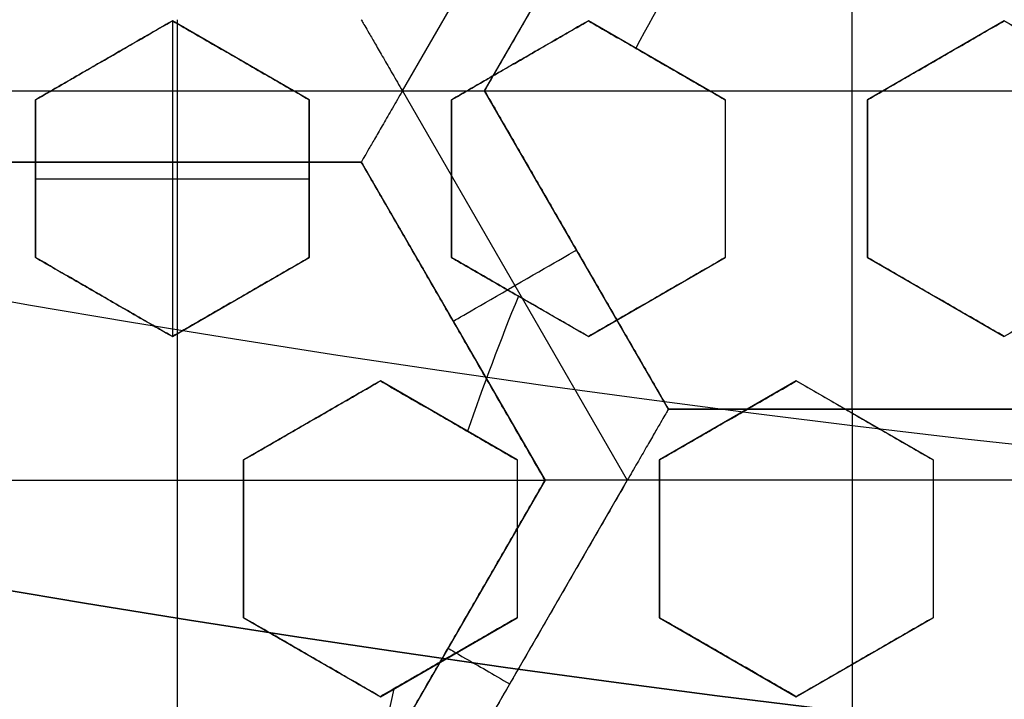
# Model space of a CAD drawing. Header units: centimetres. Extents: x -14.2 to 14.2, y -23.9 to 0.
# Tile 26 of 256: x -0.501 to -0.328, y -22.952 to -22.832. Entities that reach past the tile are written whole.
import ezdxf

# ---------------------------------------------------------------- set-up
doc = ezdxf.new("R2010")
doc.units = ezdxf.units.CM
doc.layers.add('Default', color=7, linetype='Continuous', true_color=0x000000)

# ---------------------------------------------------------------- blocks, each defined once
blk = doc.blocks.new('Block 10')
at = {"layer": 'Default', "extrusion": (0, -1, 0)}
for centre, radius in [((0, 20, 11.64412469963), 3.056153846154), ((0, 20, 11.74393517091), 3.15), ((0, 20, 12.75), 3.15), ((0, 20, 12.8), 3.149999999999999), ((0, 20, 12.85), 3.15), ((0, 20, 13.5), 3), ((0, 20, 16.45), 3.05), ((0, 20, 16.45), 2.975), ((0, 20, 16.65), 3.05)]:
    blk.add_arc(centre, radius, 0, 180, dxfattribs=at)
at = {"layer": 'Default', "extrusion": (0, 1, 0)}
for centre, radius, end in [((0, 20, -11.821967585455), 3.149999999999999, 180), ((0, 20, -11.9), 3.15, 180), ((0, 20, -13.625), 3, 179.9999999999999), ((0, 20, -13.75), 3, 180), ((0, 20, -16.08611150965), 2.842130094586, 180), ((0, 20, -16.30510174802), 3.097618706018, 180), ((3.552713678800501e-16, 20, -16.41899023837), 3.15, 180), ((0, 20, -16.534495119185), 3.149999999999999, 180), ((0, 20, -16.55), 3.050000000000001, 180), ((0, 20, -16.55), 2.974999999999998, 180), ((0, 20, -16.65), 3.15, 180), ((0, 20, -16.65), 2.975, 180), ((0, 20, -16.7), 2.925, 180), ((0, 20, -16.7), 2.925, 180)]:
    blk.add_arc(centre, radius, 0, end, dxfattribs=at)

msp = doc.modelspace()

# ---------------------------------------------------------------- linework, layer by layer
at = {"layer": 'Default'}
for p, q in [((-0.4341327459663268, -22.84492551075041, -4.352500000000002), (-0.3946657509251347, -22.77656667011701, -4.3525)), ((-0.4197007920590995, -22.84492463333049, -4.306251), (-0.3874504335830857, -22.78906537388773, -4.306251)), ((-0.3552006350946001, -22.900783, -4.2725), (-0.3552006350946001, -22.78906572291, -4.2725)), ((-0.4745000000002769, -22.83262762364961, -3.132035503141), (-0.4985000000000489, -22.84648403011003, -3.132035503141)), ((-0.4505000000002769, -22.84648403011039, -3.1270157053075), (-0.4745000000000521, -22.83262762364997, -3.1270157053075)), ((-0.4745000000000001, -22.83262762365, -3.145), (-0.4745000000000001, -22.88805324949, -3.145)), ((-0.4015000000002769, -22.83262762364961, -3.12014205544), (-0.4255000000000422, -22.84648403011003, -3.12014205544)), ((-0.3775000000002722, -22.8464840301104, -3.1151007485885), (-0.4015000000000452, -22.83262762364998, -3.1151007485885)), ((-0.3285000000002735, -22.83262762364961, -3.10147095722), (-0.3525000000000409, -22.84648403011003, -3.10147095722)), ((-0.3045000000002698, -22.8464840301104, -3.0940492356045), (-0.3285000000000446, -22.83262762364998, -3.0940492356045)), ((-0.4865000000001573, -22.83955582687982, -3.145), (-0.4865000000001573, -22.83955582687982, -3.122035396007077)), ((-0.4625000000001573, -22.83955582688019, -3.145), (-0.4625000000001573, -22.83955582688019, -3.114050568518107)), ((-0.4135000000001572, -22.83955582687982, -3.145), (-0.4135000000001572, -22.83955582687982, -3.097979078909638)), ((-0.3895000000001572, -22.83955582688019, -3.143451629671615), (-0.3895000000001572, -22.83955582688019, -3.090242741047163)), ((-0.3405000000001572, -22.83955582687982, -3.128007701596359), (-0.3405000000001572, -22.83955582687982, -3.074798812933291)), ((-0.5130649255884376, -22.84492636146, -4.352499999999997), (-0.4341337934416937, -22.84492636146, -4.352499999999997)), ((-0.4341340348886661, -22.84492677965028, -4.352499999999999), (-0.3946691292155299, -22.91328200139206, -4.352499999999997)), ((-0.4197006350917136, -22.844924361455, -4.2725), (-0.2907006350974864, -22.844924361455, -4.2725)), ((-0.3874506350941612, -22.90078300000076, -4.306251), (-0.4197006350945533, -22.84492436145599, -4.306251)), ((-0.4985000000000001, -22.84648403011, -3.1332495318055), (-0.4985000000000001, -22.87419684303, -3.1332495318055)), ((-0.4505, -22.87419684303, -3.125059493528), (-0.4505, -22.84648403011, -3.125059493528)), ((-0.4255, -22.84648403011, -3.120837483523), (-0.4255, -22.87419684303, -3.120837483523)), ((-0.3775, -22.84648403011, -3.109542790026), (-0.3775, -22.87419684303, -3.109542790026)), ((-0.3525, -22.84648403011, -3.10147095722), (-0.3525, -22.87419684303, -3.10147095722)), ((-0.50585, -22.85742436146, -4.306251), (-0.44135, -22.85742436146, -4.306251)), ((-0.4736, -22.96914163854, -4.2725), (-0.4736, -22.85742436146, -4.2725)), ((-0.4736, -22.85742436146, -4.340002), (-0.4736, -22.85742436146, -4.2725)), ((-0.4413500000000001, -22.85742436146, -4.306251), (-0.4091000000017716, -22.91328300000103, -4.306251)), ((-0.4985000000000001, -22.86034043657, -3.145), (-0.4985000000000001, -22.86034043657, -3.123234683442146)), ((-0.4985000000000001, -22.86034043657, -3.145), (-0.4505, -22.86034043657, -3.145)), ((-0.4505, -22.86034043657, -3.145), (-0.4505, -22.86034043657, -3.107014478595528)), ((-0.4255, -22.86034043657, -3.145), (-0.4255, -22.86034043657, -3.0986648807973)), ((-0.3775, -22.86034043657, -3.136081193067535), (-0.3775, -22.86034043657, -3.082872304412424)), ((-0.3525, -22.86034043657, -3.074798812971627), (-0.3525, -22.86034043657, -3.12800770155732)), ((-0.4035756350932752, -22.87285368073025, -4.340002), (-0.4035756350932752, -22.87285368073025, -4.2725)), ((-0.4984999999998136, -22.87419684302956, -3.128296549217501), (-0.4745000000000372, -22.88805324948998, -3.128296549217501)), ((-0.4744999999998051, -22.88805324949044, -3.125059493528), (-0.4505000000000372, -22.87419684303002, -3.125059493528)), ((-0.4254999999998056, -22.87419684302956, -3.115840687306), (-0.4015000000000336, -22.88805324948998, -3.115840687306)), ((-0.4014999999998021, -22.88805324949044, -3.1102827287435), (-0.377500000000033, -22.87419684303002, -3.1102827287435)), ((-0.352499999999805, -22.87419684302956, -3.0940492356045), (-0.3285000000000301, -22.88805324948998, -3.0940492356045)), ((-0.4864999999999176, -22.88112504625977, -3.145), (-0.4864999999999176, -22.88112504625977, -3.116543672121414)), ((-0.4624999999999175, -22.88112504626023, -3.145), (-0.4624999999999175, -22.88112504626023, -3.108314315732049)), ((-0.4134999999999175, -22.88112504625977, -3.144885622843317), (-0.4134999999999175, -22.88112504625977, -3.091676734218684)), ((-0.3894999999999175, -22.88112504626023, -3.136834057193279), (-0.3894999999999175, -22.88112504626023, -3.083625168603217)), ((-0.3404999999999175, -22.88112504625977, -3.12065331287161), (-0.3404999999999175, -22.88112504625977, -3.067444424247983)), ((-0.4252250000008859, -22.88535368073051, -4.340002), (-0.4252250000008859, -22.88535368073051, -4.2725)), ((-0.4380000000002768, -22.89584747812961, -3.1215558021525), (-0.4620000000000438, -22.90970388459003, -3.1215558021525)), ((-0.4140000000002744, -22.9097038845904, -3.11660413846), (-0.4380000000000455, -22.89584747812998, -3.11660413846)), ((-0.3650000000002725, -22.89584747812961, -3.103073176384), (-0.389000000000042, -22.90970388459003, -3.103073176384)), ((-0.3410000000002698, -22.9097038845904, -3.0949214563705), (-0.3650000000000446, -22.89584747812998, -3.0949214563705)), ((-0.3229502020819, -22.900783, -4.306251), (-0.38745094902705, -22.900783, -4.306251)), ((-0.35520051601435, -22.900783, -4.340002), (-0.35520051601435, -22.900783, -4.2725)), ((-0.4500000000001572, -22.90277568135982, -3.145), (-0.4500000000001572, -22.90277568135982, -3.101436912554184)), ((-0.4260000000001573, -22.90277568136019, -3.145), (-0.4260000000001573, -22.90277568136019, -3.093157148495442)), ((-0.3770000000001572, -22.90277568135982, -3.12962497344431), (-0.3770000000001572, -22.90277568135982, -3.076416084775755)), ((-0.3530000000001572, -22.90277568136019, -3.12152439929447), (-0.3530000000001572, -22.90277568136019, -3.068315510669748)), ((-0.462, -22.90970388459, -3.123591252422), (-0.462, -22.93741669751, -3.123591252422)), ((-0.414, -22.90970388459, -3.1133403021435), (-0.414, -22.93741669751, -3.1133403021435)), ((-0.389, -22.90970388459, -3.1046650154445), (-0.389, -22.93741669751, -3.1046650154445)), ((-0.341, -22.90970388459, -3.0881675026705), (-0.341, -22.93741669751, -3.0881675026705)), ((-0.5380999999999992, -22.913283, -4.2725), (-0.4091000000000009, -22.913283, -4.2725)), ((-0.4090999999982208, -22.91328300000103, -4.340002), (-0.44135040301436, -22.96914233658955, -4.340002)), ((-0.4090999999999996, -22.913283, -4.306251), (-0.4413502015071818, -22.96914198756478, -4.306251)), ((-0.3946679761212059, -22.91328200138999, -4.352499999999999), (-0.4341350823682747, -22.98164103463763, -4.352499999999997)), ((-0.3157331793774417, -22.913281, -4.352500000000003), (-0.3946672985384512, -22.913281, -4.352500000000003)), ((-0.3552000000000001, -22.913282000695, -4.3525), (-0.3552000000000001, -23.05000099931, -4.3525)), ((-0.462, -22.92356029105, -3.103445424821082), (-0.462, -22.92356029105, -3.145)), ((-0.414, -22.92356029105, -3.139870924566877), (-0.414, -22.92356029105, -3.086662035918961)), ((-0.389, -22.92356029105, -3.077983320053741), (-0.389, -22.92356029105, -3.131192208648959)), ((-0.341, -22.92356029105, -3.114687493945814), (-0.341, -22.92356029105, -3.061478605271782)), ((-0.4619999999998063, -22.93741669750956, -3.118763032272), (-0.4380000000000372, -22.95127310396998, -3.118763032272)), ((-0.437999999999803, -22.95127310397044, -3.1151317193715), (-0.4140000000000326, -22.93741669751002, -3.1151317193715)), ((-0.3889999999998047, -22.93741669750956, -3.0982209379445), (-0.3650000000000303, -22.95127310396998, -3.0982209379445)), ((-0.3649999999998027, -22.95127310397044, -3.089875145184), (-0.3410000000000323, -22.93741669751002, -3.089875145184)), ((-0.4252252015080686, -22.94121266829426, -4.340002), (-0.4252252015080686, -22.94121266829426, -4.2725)), ((-0.4499999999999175, -22.94434490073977, -3.145), (-0.4499999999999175, -22.94434490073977, -3.097347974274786)), ((-0.4259999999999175, -22.94434490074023, -3.14206530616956), (-0.4259999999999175, -22.94434490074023, -3.088856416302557)), ((-0.3769999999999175, -22.94434490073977, -3.124819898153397), (-0.3769999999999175, -22.94434490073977, -3.071611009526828)), ((-0.3529999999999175, -22.94434490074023, -3.116429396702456), (-0.3529999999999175, -22.94434490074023, -3.063220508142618))]:
    msp.add_line(p, q, dxfattribs=at)
at = {"layer": 'Default', "extrusion": (0, 0, -1)}
for centre, radius, start, end in [((0, -23.05, 3), 0.9, 270, 90), ((0, -23.05, 3.789997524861), 0.9, 270, 89.99999999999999), ((0, -23.05, 4.600000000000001), 0.8550000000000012, 270, 90), ((0, -23.05, 4.286758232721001), 0.8349999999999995, 270, 90), ((0, -23.05, 4.3375), 0.82, 0, 180), ((0, -23.05, 4.295), 0.8074999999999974, 270, 89.99999999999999), ((0, -23.05, 4.3125), 0.795, 0, 180), ((0, -23.05, 4.178651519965), 0.775, 0, 90), ((0, -23.05, 4.2025), 0.7575000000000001, 0, 180), ((0, -23.05, 4.245), 0.7574999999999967, 270, 89.99999999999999), ((0, -23.05, 4.2725), 0.7275, 0, 180), ((0, -23.05, 3.125), 0.6775000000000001, 0, 180), ((0, -23.05, 3.135), 0.677500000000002, 0, 180), ((-4.440892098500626e-17, -23.05, 3.1075), 0.6725, 0, 180), ((-4.440892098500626e-17, -23.05, 3.145), 0.6725, 0, 180), ((-4.440892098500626e-17, -23.05, 4.2725), 0.6675, 0, 180), ((0, -23.05, 3.126519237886), 0.6125, 0, 180), ((0, -23.05, 3.1125), 0.6075, 0, 180), ((0, -23.05, 3.145), 0.6075, 0, 180), ((0, -23.05, 3.1), 0.6000000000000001, 270, 90), ((0, -23.05, 3.05), 0.6000000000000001, 270, 89.99999999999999), ((0, -23.05, 3.120895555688), 0.5500000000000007, 0, 180)]:
    msp.add_arc(centre, radius, start, end, dxfattribs=at)
at = {"layer": 'Default'}
for centre, radius, start, end in [((0, -23.05, -4.6), 0.8550000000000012, 90, 270), ((4.484155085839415e-45, -23.05, -4.58), 0.8349999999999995, 90.00000000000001, 270), ((0, -23.05, -4.4333791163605), 0.8349999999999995, 90, 270), ((0, -23.05, -4.3125), 0.7825000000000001, 0, 180), ((0, -23.05, -4.207003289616), 0.775, 90, 270), ((0, -23.05, -4.192827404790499), 0.775, 90, 270), ((0, -23.05, -4.287500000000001), 0.7575000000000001, 0, 180), ((0, -23.05, -4.245), 0.7575000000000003, 0, 180), ((0, -23.05, -3.1), 0.7025000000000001, 0, 180), ((0, -23.05, -3.145), 0.6775000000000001, 0, 180), ((0, -23.05, -3.12625), 0.6724999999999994, 0, 180), ((0, -23.05, -4.3675), 0.6675, 0, 180), ((0, -23.05, -4.32), 0.6675000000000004, 0, 180), ((0, -23.05, -4.3975), 0.6375000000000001, 0, 180), ((0, -23.05, -3.1075), 0.6367740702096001, 0, 180), ((-4.440892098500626e-17, -23.05, -3.145), 0.6231698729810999, 0, 180), ((0, -23.05, -4.378480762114), 0.6075, 0, 180), ((0, -23.05, -4.3975), 0.6075, 0, 180), ((0, -23.05, -4.387990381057), 0.6074999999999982, 0, 180), ((0, -23.05, -3.12875), 0.6074999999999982, 0, 180), ((0, -23.05, -3), 0.6000000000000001, 90, 270), ((0, -23.05, -3.1125), 0.55, 0, 180), ((-5.000444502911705e-14, -23.05, -3.129291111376), 0.55000000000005, 0, 180), ((7.324844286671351e-10, -23.05000000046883, -3.144999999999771), 0.4469695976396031, 148.3974511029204, 151.6025488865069), ((1.131168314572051e-09, -23.05000000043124, -3.144999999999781), 0.4469695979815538, 157.7792039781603, 161.0279703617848), ((-4.471689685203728e-11, -23.04999999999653, -3.144999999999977), 0.446969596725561, 167.0582565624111, 177.0667820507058)]:
    msp.add_arc(centre, radius, start, end, dxfattribs=at)
at = {"layer": 'Default', "extrusion": (1, 0, 0)}
msp.add_arc((-22.84492636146, -4.340001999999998, -0.4735994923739), 0.01249799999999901, 180, 0, dxfattribs=at)
at = {"layer": 'Default', "extrusion": (0.500000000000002, -0.8660254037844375, 1.776356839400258e-14)}
msp.add_arc((-11.79843449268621, -4.340002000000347, 19.6066850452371), 0.01249799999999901, 180, 0, dxfattribs=at)
at = {"layer": 'Default', "extrusion": (-1, 0, 0)}
msp.add_arc((22.913281, -4.340002, 0.3552002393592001), 0.01249800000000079, 180, 270.0045875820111, dxfattribs=at)
at = {"layer": 'Default', "extrusion": (-0.5000000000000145, -0.8660254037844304, 0)}
msp.add_arc((11.11484850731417, -4.340002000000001, 20.08208949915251), 0.01249800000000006, 179.9999999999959, 270.0024192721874, dxfattribs=at)
at = {"layer": 'Default'}
for points, degree in [([(4.096019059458e-09, -23.94999504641, -4.579995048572), (-0.0235431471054, -23.94999504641, -4.579995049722), (-0.07063544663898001, -23.94815681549, -4.579973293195), (-0.1409862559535, -23.93982430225, -4.579982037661), (-0.2102233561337, -23.92605387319, -4.579979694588), (-0.2783909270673, -23.90683803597, -4.579980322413), (-0.3447773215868, -23.88234055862, -4.579980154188), (-0.4089202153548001, -23.85277824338, -4.579980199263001), (-0.4707621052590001, -23.81814901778, -4.579980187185), (-0.5295038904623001, -23.77889465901, -4.579980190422), (-0.5850604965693, -23.73511101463, -4.579980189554), (-0.6370893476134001, -23.6870108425, -4.579980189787), (-0.6850100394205, -23.63517092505, -4.579980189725), (-0.7288631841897, -23.57955851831, -4.579980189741), (-0.7681839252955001, -23.52069739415, -4.579980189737), (-0.8026905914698, -23.45909097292, -4.579980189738), (-0.8323654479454, -23.39472976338, -4.579980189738), (-0.8568215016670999, -23.32842157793, -4.579980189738), (-0.8760232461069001, -23.26036952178, -4.579980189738), (-0.8898444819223, -23.19086607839, -4.579980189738), (-0.8981408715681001, -23.12075437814, -4.579980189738), (-0.9009294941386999, -23.05000055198, -4.579980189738), (-0.8981411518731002, -22.979249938, -4.579980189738), (-0.8898450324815, -22.90913678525, -4.579980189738), (-0.8760234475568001, -22.83963165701, -4.579980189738), (-0.8568232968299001, -22.77158396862, -4.579980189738), (-0.8323660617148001, -22.70527147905, -4.579980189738), (-0.8026916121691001, -22.64091123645, -4.579980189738), (-0.7681862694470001, -22.57930634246, -4.579980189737), (-0.7288638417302, -22.52044236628, -4.579980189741), (-0.6850126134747, -22.46483218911, -4.579980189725), (-0.6370916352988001, -22.41299131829, -4.579980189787), (-0.5850613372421, -22.36488979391, -4.579980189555), (-0.5295085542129, -22.32110875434, -4.579980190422), (-0.4707636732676, -22.28185182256, -4.579980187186), (-0.4089218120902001, -22.24722266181, -4.579980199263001), (-0.3447812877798, -22.21766105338, -4.579980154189), (-0.2783916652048, -22.19316214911, -4.579980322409), (-0.2102250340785, -22.1739465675, -4.579979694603), (-0.1409877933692, -22.16017590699, -4.579982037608), (-0.07063561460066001, -22.15184317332, -4.579973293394), (-0.02354317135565, -22.15000495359, -4.579995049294), (-4.096018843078e-09, -22.15000495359, -4.579995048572)], 3), ([(5.339996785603e-09, -23.92999354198, -4.599993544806), (-0.02306651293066, -23.92999354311, -4.599993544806), (-0.06904166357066, -23.92817025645, -4.600002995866), (-0.1378559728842, -23.92003351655, -4.59999919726), (-0.2055461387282, -23.90656647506, -4.600000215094), (-0.2722006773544, -23.88777833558, -4.599999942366), (-0.3371088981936, -23.86382577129, -4.600000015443), (-0.3998249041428, -23.83492118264, -4.599999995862), (-0.4602915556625, -23.8010619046, -4.600000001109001), (-0.517726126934, -23.76268102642, -4.599999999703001), (-0.5720472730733, -23.71987099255, -4.600000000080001), (-0.6229187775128, -23.67284062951, -4.599999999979), (-0.6697729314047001, -23.62215442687, -4.600000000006), (-0.7126508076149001, -23.56777879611, -4.599999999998), (-0.7510967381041, -23.51022712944, -4.600000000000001), (-0.7848356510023, -23.44999145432, -4.600000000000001), (-0.8138506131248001, -23.38706147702, -4.600000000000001), (-0.8377625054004, -23.32222862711, -4.600000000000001), (-0.8565371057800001, -23.25569057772, -4.600000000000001), (-0.8700509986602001, -23.18773274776, -4.600000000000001), (-0.8781627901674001, -23.11918117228, -4.600000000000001), (-0.8808894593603, -23.05000127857, -4.600000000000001), (-0.8781631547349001, -22.98082407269, -4.600000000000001), (-0.8700516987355, -22.91227112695, -4.600000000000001), (-0.8565375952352, -22.84431175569, -4.600000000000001), (-0.8377644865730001, -22.77777748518, -4.600000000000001), (-0.8138516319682, -22.71294077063, -4.600000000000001), (-0.7848371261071, -22.65001162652, -4.600000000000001), (-0.7510995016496, -22.58977730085, -4.600000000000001), (-0.7126521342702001, -22.53222301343, -4.599999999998), (-0.6697761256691, -22.47784940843, -4.600000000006), (-0.6229218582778, -22.42716233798, -4.599999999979), (-0.5720491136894, -22.38013066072, -4.600000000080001), (-0.5177314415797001, -22.33732285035, -4.599999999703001), (-0.4602938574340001, -22.29893938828, -4.600000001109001), (-0.3998271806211, -22.26508006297, -4.599999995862), (-0.3371134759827, -22.23617609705, -4.600000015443), (-0.2722021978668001, -22.21222210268, -4.599999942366), (-0.205548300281, -22.19343406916, -4.600000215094), (-0.13785759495, -22.17996669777, -4.59999919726), (-0.06904173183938, -22.17182972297, -4.600002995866), (-0.02306648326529, -22.17000645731, -4.599993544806), (-5.339996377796e-09, -22.17000645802, -4.599993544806)], 3), ([(-0.4197012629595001, -22.84492472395, -4.340002), (-0.4035759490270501, -22.816994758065, -4.340002), (-0.3874506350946, -22.78906479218, -4.340002)], 2), ([(-0.4197006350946, -22.84492436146, -4.2725), (-0.4035756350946, -22.816995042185, -4.2725), (-0.3874506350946, -22.78906572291, -4.2725)], 2), ([(-0.4985000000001, -22.84648403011, -3.12508475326), (-0.4957957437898, -22.84492272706, -3.124388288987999), (-0.4904123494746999, -22.8418146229, -3.1230141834), (-0.4824167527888, -22.837198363, -3.121010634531), (-0.4771310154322, -22.83414664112, -3.119711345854), (-0.4745000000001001, -22.83262762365, -3.119071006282)], 3), ([(-0.4744999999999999, -22.83262762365, -3.145), (-0.4865, -22.83955582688, -3.145), (-0.4985000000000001, -22.84648403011, -3.145)], 2), ([(-0.4744999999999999, -22.83262762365, -3.145), (-0.47450000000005, -22.83262762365, -3.132035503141), (-0.4745000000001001, -22.83262762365, -3.119071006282)], 2), ([(-0.4745000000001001, -22.83262762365, -3.119071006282), (-0.4717997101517, -22.83418663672, -3.117941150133), (-0.4664215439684, -22.83729172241, -3.115690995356), (-0.4584212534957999, -22.84191069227, -3.112344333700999), (-0.4531329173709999, -22.84496391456, -3.11013251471), (-0.4505000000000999, -22.84648403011, -3.109031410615)], 3), ([(-0.4505, -22.84648403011, -3.145), (-0.4625, -22.83955582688, -3.145), (-0.4744999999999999, -22.83262762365, -3.145)], 2), ([(-0.4413494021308, -22.83242591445, -4.340002), (-0.4413494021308, -22.83242591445, -4.340857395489), (-0.4412465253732, -22.83260656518, -4.342583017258), (-0.44078367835, -22.8334072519, -4.345088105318), (-0.4400052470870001, -22.83475579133, -4.347437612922), (-0.4389079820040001, -22.83665627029, -4.349517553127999), (-0.4375150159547, -22.83906886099, -4.35117481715), (-0.4358910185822, -22.84188213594, -4.352248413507), (-0.4347261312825, -22.84389870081, -4.352500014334), (-0.4341333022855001, -22.84492551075, -4.352499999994)], 3), ([(-0.4255000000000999, -22.84648403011, -3.10077993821), (-0.4228011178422, -22.84492582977, -3.100138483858), (-0.4174249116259, -22.84182187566, -3.098875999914), (-0.4094299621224, -22.83720598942, -3.09704499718), (-0.4041366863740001, -22.83414991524, -3.095864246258), (-0.4015000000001, -22.83262762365, -3.09528411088)], 3), ([(-0.4014999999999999, -22.83262762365, -3.145), (-0.4135, -22.83955582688, -3.145), (-0.4255, -22.84648403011, -3.145)], 2), ([(-0.4014999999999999, -22.83262762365, -3.145), (-0.4015000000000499, -22.83262762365, -3.12014205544), (-0.4015000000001, -22.83262762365, -3.09528411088)], 2), ([(-0.4015000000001, -22.83262762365, -3.09528411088), (-0.3988183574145, -22.83417587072, -3.094157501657), (-0.3934650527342, -22.83726660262, -3.091908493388), (-0.3854647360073, -22.84188558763, -3.088547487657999), (-0.3801515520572, -22.84495315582, -3.086315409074), (-0.3775000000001, -22.84648403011, -3.085201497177)], 3), ([(-0.3931856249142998, -22.83742793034, -3.145), (-0.3973428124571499, -22.835027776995, -3.145), (-0.4014999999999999, -22.83262762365, -3.145)], 2), ([(-0.3525, -22.84648403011, -3.130463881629), (-0.349811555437, -22.84493185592, -3.129898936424), (-0.3444492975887, -22.84183595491, -3.128791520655), (-0.336454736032, -22.83722029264, -3.12719976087), (-0.3311473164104, -22.83415605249, -3.126183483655), (-0.3285, -22.83262762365, -3.125686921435)], 3), ([(-0.3525000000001, -22.84648403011, -3.077254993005), (-0.3498103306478, -22.84493114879, -3.076689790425), (-0.3444464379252, -22.84183430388, -3.075582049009), (-0.336451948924, -22.8372186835, -3.073990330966), (-0.3311461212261, -22.83415536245, -3.072974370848), (-0.3285000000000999, -22.83262762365, -3.072478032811)], 3), ([(-0.3285000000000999, -22.83262762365, -3.072478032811), (-0.32850000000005, -22.83262762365, -3.099082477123), (-0.3285, -22.83262762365, -3.125686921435)], 2), ([(-0.3285, -22.83262762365, -3.125686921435), (-0.325802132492, -22.83418523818, -3.124555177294), (-0.3204271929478, -22.83728846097, -3.122300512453), (-0.3124266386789, -22.84190758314, -3.118944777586), (-0.3071352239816, -22.84496258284, -3.116725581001), (-0.3045, -22.84648403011, -3.115620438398)], 3), ([(-0.3285000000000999, -22.83262762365, -3.072478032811), (-0.3258026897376, -22.83418491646, -3.071346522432), (-0.3204284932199, -22.83728771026, -3.069092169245), (-0.3124279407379, -22.84190683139, -3.06573643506), (-0.3071357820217, -22.84496226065, -3.063516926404), (-0.3045000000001, -22.84648403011, -3.062411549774)], 3), ([(-0.3931856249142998, -22.83742793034, -3.145), (-0.3914362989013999, -22.83843790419, -3.144265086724), (-0.3879419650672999, -22.84045535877, -3.142797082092), (-0.3827133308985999, -22.84347411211, -3.140600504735), (-0.3792363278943, -22.84548156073, -3.139139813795), (-0.3774999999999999, -22.84648403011, -3.138410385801)], 3), ([(-0.4341333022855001, -22.84492551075, -4.352499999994), (-0.4347264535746, -22.84595287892, -4.352500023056), (-0.4358924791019, -22.8479712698, -4.352248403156), (-0.4375161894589, -22.85078411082, -4.351174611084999), (-0.4389090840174, -22.85319654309, -4.349517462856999), (-0.4400063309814, -22.85509706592, -4.347437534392), (-0.4407846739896, -22.85644518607, -4.34508804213), (-0.4412477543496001, -22.85724726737, -4.342583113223), (-0.44135, -22.85742436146, -4.340857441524), (-0.44135, -22.85742436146, -4.340002)], 3), ([(-0.4341333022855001, -22.84492551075, -4.352499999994), (-0.4329481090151, -22.84492551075, -4.35249996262), (-0.4306172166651, -22.84492807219, -4.352248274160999), (-0.4273698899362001, -22.84492704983, -4.351174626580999), (-0.4245838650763, -22.84492729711, -4.349517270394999), (-0.4223895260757, -22.84492733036, -4.347437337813), (-0.4208327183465, -22.8449269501, -4.345087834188), (-0.4199072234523, -22.84492843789, -4.342582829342), (-0.4197012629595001, -22.84492472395, -4.34085732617), (-0.4197012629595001, -22.84492472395, -4.340002)], 3), ([(-0.4197006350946, -22.84492436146, -4.2725), (-0.41970094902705, -22.844924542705, -4.306251), (-0.4197012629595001, -22.84492472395, -4.340002)], 2), ([(-0.4197012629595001, -22.84492472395, -4.340002), (-0.4035762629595, -22.872854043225, -4.340002), (-0.3874512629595, -22.9007833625, -4.340002)], 2), ([(-0.3874506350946, -22.900783, -4.2725), (-0.4035756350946, -22.87285368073, -4.2725), (-0.4197006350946, -22.84492436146, -4.2725)], 2), ([(-0.4985000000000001, -22.84648403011, -3.145), (-0.49850000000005, -22.84648403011, -3.13504237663), (-0.4985000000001, -22.84648403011, -3.12508475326)], 2), ([(-0.4985000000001, -22.87419684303, -3.121499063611), (-0.4985000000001, -22.87112136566, -3.121871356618), (-0.4984999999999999, -22.86496798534, -3.12263361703), (-0.4984999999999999, -22.85573254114, -3.123828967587), (-0.4985000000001, -22.84956793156, -3.124660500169), (-0.4985000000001, -22.84648403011, -3.12508475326)], 3), ([(-0.4985000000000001, -22.84648403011, -3.145), (-0.4985000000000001, -22.86034043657, -3.145), (-0.4985000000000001, -22.87419684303, -3.145)], 2), ([(-0.4505, -22.84648403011, -3.145), (-0.45050000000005, -22.84648403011, -3.1270157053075), (-0.4505000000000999, -22.84648403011, -3.109031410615)], 2), ([(-0.4505000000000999, -22.84648403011, -3.109031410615), (-0.4505000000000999, -22.84957240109, -3.108568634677), (-0.4504999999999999, -22.85574295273, -3.107661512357), (-0.4504999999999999, -22.86497749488, -3.106357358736), (-0.4505000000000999, -22.87112543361, -3.105525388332), (-0.4505000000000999, -22.87419684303, -3.105118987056)], 3), ([(-0.4505, -22.87419684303, -3.145), (-0.4505, -22.86034043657, -3.145), (-0.4505, -22.84648403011, -3.145)], 2), ([(-0.4255, -22.84648403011, -3.145), (-0.4255, -22.86034043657, -3.145), (-0.4255, -22.87419684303, -3.145)], 2), ([(-0.4255, -22.84648403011, -3.145), (-0.4255000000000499, -22.84648403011, -3.122889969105), (-0.4255000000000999, -22.84648403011, -3.10077993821)], 2), ([(-0.4255000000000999, -22.87419684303, -3.096674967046), (-0.4255000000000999, -22.87112733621, -3.097101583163), (-0.4254999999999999, -22.86498194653, -3.097974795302), (-0.4254999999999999, -22.85574796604, -3.099343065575), (-0.4255000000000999, -22.84957455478, -3.100294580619), (-0.4255000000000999, -22.84648403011, -3.10077993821)], 3), ([(-0.3774999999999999, -22.84648403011, -3.138410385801), (-0.3774999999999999, -22.84958244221, -3.137875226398), (-0.3774999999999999, -22.85576634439, -3.136826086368), (-0.3774999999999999, -22.86499876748, -3.135317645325), (-0.3774999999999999, -22.87113453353, -3.134354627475), (-0.3774999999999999, -22.87419684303, -3.133884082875)], 3), ([(-0.3774999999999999, -22.84648403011, -3.138410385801), (-0.37750000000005, -22.84648403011, -3.111805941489), (-0.3775000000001, -22.84648403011, -3.085201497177)], 2), ([(-0.3775000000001, -22.84648403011, -3.085201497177), (-0.3775000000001, -22.84958360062, -3.084666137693), (-0.3774999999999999, -22.85576904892, -3.083616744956), (-0.3774999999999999, -22.86500140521, -3.082108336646), (-0.3775000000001, -22.87113566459, -3.081145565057), (-0.3775000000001, -22.87419684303, -3.080675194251)], 3), ([(-0.3525000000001, -22.84648403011, -3.077254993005), (-0.35250000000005, -22.84648403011, -3.103859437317), (-0.3525, -22.84648403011, -3.130463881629)], 2), ([(-0.3525, -22.87419684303, -3.125686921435), (-0.3525, -22.87114136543, -3.126183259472), (-0.3525, -22.86501472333, -3.12719921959), (-0.3525, -22.85578348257, -3.128790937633), (-0.3525, -22.84958979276, -3.129898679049), (-0.3525, -22.84648403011, -3.130463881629)], 3), ([(-0.3525000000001, -22.87419684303, -3.072478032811), (-0.3525000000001, -22.87113998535, -3.072974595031), (-0.3525, -22.86501150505, -3.073990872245), (-0.3525, -22.85578018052, -3.07558263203), (-0.3525000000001, -22.84958837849, -3.0766900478), (-0.3525000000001, -22.84648403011, -3.077254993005)], 3), ([(-0.44135, -22.85742436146, -4.340002), (-0.4736, -22.85742436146, -4.340002), (-0.50585, -22.85742436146, -4.340002)], 2), ([(-0.50585, -22.85742436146, -4.2725), (-0.4736, -22.85742436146, -4.2725), (-0.44135, -22.85742436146, -4.2725)], 2), ([(-0.4091, -22.913283, -4.340002), (-0.425225, -22.88535368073, -4.340002), (-0.44135, -22.85742436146, -4.340002)], 2), ([(-0.44135, -22.85742436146, -4.340002), (-0.44135, -22.85742436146, -4.306251), (-0.44135, -22.85742436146, -4.2725)], 2), ([(-0.44135, -22.85742436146, -4.2725), (-0.425225, -22.88535368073, -4.2725), (-0.4091, -22.913283, -4.2725)], 2), ([(-0.4985000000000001, -22.87419684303, -3.145), (-0.49850000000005, -22.87419684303, -3.133249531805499), (-0.4985000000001, -22.87419684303, -3.121499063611)], 2), ([(-0.4745000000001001, -22.88805324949, -3.111593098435), (-0.4771118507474, -22.88654529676, -3.112670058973), (-0.482372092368, -22.88350829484, -3.114839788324), (-0.4903719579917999, -22.87888957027, -3.118141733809), (-0.4957784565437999, -22.87576812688, -3.120374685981), (-0.4985000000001, -22.87419684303, -3.121499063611)], 3), ([(-0.4985000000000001, -22.87419684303, -3.145), (-0.4865, -22.88112504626, -3.145), (-0.4744999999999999, -22.88805324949, -3.145)], 2), ([(-0.4505000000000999, -22.87419684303, -3.105118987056), (-0.4531193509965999, -22.87570912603, -3.105807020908), (-0.4583895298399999, -22.87875186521, -3.107203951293), (-0.4663839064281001, -22.88336742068, -3.109360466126), (-0.4717835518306, -22.88648490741, -3.110841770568), (-0.4745000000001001, -22.88805324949, -3.111593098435)], 3), ([(-0.4744999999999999, -22.88805324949, -3.145), (-0.4625, -22.88112504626, -3.145), (-0.4505, -22.87419684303, -3.145)], 2), ([(-0.4505, -22.87419684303, -3.145), (-0.45050000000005, -22.87419684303, -3.125059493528), (-0.4505000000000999, -22.87419684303, -3.105118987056)], 2), ([(-0.4015000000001, -22.88805324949, -3.086681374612), (-0.4041183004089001, -22.88654157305, -3.087770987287), (-0.4093871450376, -22.88349960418, -3.089964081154), (-0.4173873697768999, -22.87888067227, -3.093295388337), (-0.4227850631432, -22.87576431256, -3.095543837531), (-0.4255000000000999, -22.87419684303, -3.096674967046)], 3), ([(-0.4255000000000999, -22.87419684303, -3.096674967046), (-0.4255000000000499, -22.87419684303, -3.120837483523), (-0.4255, -22.87419684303, -3.145)], 2), ([(-0.4255, -22.87419684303, -3.145), (-0.4196373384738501, -22.87758165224, -3.145), (-0.4137746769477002, -22.88096646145, -3.145)], 2), ([(-0.3774999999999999, -22.87419684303, -3.133884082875), (-0.3801224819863, -22.87571093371, -3.134516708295), (-0.3853968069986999, -22.87875606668, -3.135805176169), (-0.3933899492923, -22.88337090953, -3.137805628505), (-0.3987861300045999, -22.88648639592, -3.139187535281), (-0.4014999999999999, -22.88805324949, -3.139890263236)], 3), ([(-0.3775000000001, -22.87419684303, -3.080675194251), (-0.3801239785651, -22.87571179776, -3.081308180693), (-0.3854002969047, -22.87875808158, -3.082597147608), (-0.393393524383, -22.88337297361, -3.084597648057), (-0.3987876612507, -22.88648727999, -3.085979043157), (-0.4015000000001, -22.88805324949, -3.086681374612)], 3), ([(-0.3774999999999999, -22.87419684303, -3.133884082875), (-0.37750000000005, -22.87419684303, -3.107279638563), (-0.3775000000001, -22.87419684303, -3.080675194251)], 2), ([(-0.3525000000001, -22.87419684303, -3.072478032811), (-0.35250000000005, -22.87419684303, -3.099082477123), (-0.3525, -22.87419684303, -3.125686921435)], 2), ([(-0.3285, -22.88805324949, -3.115620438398), (-0.3311357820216, -22.88653148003, -3.116725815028), (-0.3364279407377, -22.88347605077, -3.118945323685), (-0.3444284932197, -22.87885692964, -3.12230105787), (-0.3498026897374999, -22.87575413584, -3.124555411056), (-0.3525, -22.87419684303, -3.125686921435)], 3), ([(-0.3285000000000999, -22.88805324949, -3.062411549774), (-0.3311352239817, -22.88653180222, -3.063516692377), (-0.3364266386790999, -22.88347680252, -3.065735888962), (-0.344427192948, -22.87885768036, -3.069091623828), (-0.349802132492, -22.87575445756, -3.07134628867), (-0.3525000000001, -22.87419684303, -3.072478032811)], 3), ([(-0.3045, -22.87419684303, -3.110290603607), (-0.3071320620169, -22.87571646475, -3.110843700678), (-0.3124191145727, -22.87876894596, -3.111976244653), (-0.3204110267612, -22.88338307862, -3.1137514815), (-0.3257951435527, -22.88649159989, -3.114988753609), (-0.3285, -22.88805324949, -3.115620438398)], 3), ([(-0.3045000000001, -22.87419684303, -3.057081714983), (-0.3071338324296, -22.87571748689, -3.057635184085), (-0.3124232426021, -22.87877132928, -3.058768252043), (-0.3204152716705, -22.88338552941, -3.060543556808), (-0.325796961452, -22.88649264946, -3.061780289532), (-0.3285000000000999, -22.88805324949, -3.062411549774)], 3), ([(-0.4014999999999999, -22.88805324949, -3.139890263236), (-0.4028511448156, -22.88727316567, -3.140452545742), (-0.4055619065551, -22.88570810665, -3.141580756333), (-0.4096535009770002, -22.88334582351, -3.143284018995), (-0.4123981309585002, -22.88176121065, -3.144426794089), (-0.4137746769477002, -22.88096646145, -3.145)], 3), ([(-0.4745000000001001, -22.88805324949, -3.111593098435), (-0.47450000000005, -22.88805324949, -3.1282965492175), (-0.4744999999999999, -22.88805324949, -3.145)], 2), ([(-0.4014999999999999, -22.88805324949, -3.139890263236), (-0.4015000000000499, -22.88805324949, -3.113285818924), (-0.4015000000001, -22.88805324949, -3.086681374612)], 2), ([(-0.3285000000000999, -22.88805324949, -3.062411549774), (-0.32850000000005, -22.88805324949, -3.089015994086), (-0.3285, -22.88805324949, -3.115620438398)], 2), ([(-0.4620000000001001, -22.90970388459, -3.104844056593), (-0.4592735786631, -22.90812978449, -3.104061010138), (-0.4538606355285, -22.90500462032, -3.102518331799), (-0.4458671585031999, -22.90038958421, -3.100276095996), (-0.4406097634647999, -22.89735422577, -3.098825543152), (-0.4380000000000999, -22.89584747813, -3.098111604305)], 3), ([(-0.438, -22.89584747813, -3.145), (-0.45, -22.90277568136, -3.145), (-0.462, -22.90970388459, -3.145)], 2), ([(-0.438, -22.89584747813, -3.145), (-0.43800000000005, -22.89584747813, -3.1215558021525), (-0.4380000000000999, -22.89584747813, -3.098111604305)], 2), ([(-0.4380000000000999, -22.89584747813, -3.098111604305), (-0.4352731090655, -22.89742184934, -3.096985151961), (-0.4298594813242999, -22.90054740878, -3.094749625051), (-0.4218595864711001, -22.90516615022, -3.091448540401), (-0.4166064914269, -22.90819902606, -3.089282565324), (-0.4140000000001, -22.90970388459, -3.08820827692)], 3), ([(-0.4226890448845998, -22.90468726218, -3.145), (-0.4303445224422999, -22.900267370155, -3.145), (-0.438, -22.89584747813, -3.145)], 2), ([(-0.389, -22.90970388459, -3.132827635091), (-0.3862775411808, -22.90813207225, -3.132089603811), (-0.3808699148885, -22.90500997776, -3.130638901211), (-0.3728778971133, -22.90039578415, -3.128540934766), (-0.3676143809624, -22.89735689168, -3.127190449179), (-0.365, -22.89584747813, -3.126527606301)], 3), ([(-0.3890000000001, -22.90970388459, -3.079618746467), (-0.3862757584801, -22.90813104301, -3.078880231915), (-0.3808657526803, -22.90500757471, -3.077428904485), (-0.3728738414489, -22.90039344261, -3.075330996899), (-0.3676126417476, -22.89735588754, -3.0739811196), (-0.3650000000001, -22.89584747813, -3.073318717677)], 3), ([(-0.3650000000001, -22.89584747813, -3.073318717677), (-0.36500000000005, -22.89584747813, -3.099923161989), (-0.365, -22.89584747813, -3.126527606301)], 2), ([(-0.365, -22.89584747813, -3.126527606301), (-0.3622810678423, -22.89741725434, -3.125393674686), (-0.3568780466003, -22.90053669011, -3.123140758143), (-0.3488776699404, -22.90515570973, -3.119806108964), (-0.3436142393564, -22.90819455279, -3.117613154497), (-0.341, -22.90970388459, -3.116524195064)], 3), ([(-0.3650000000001, -22.89584747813, -3.073318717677), (-0.3622819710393, -22.89741673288, -3.072185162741), (-0.3568801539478, -22.90053547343, -3.069932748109), (-0.348879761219, -22.90515450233, -3.066598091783), (-0.3436151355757, -22.90819403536, -3.064404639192), (-0.3410000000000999, -22.90970388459, -3.06331530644)], 3), ([(-0.3874512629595, -22.9007833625, -4.340002), (-0.3874512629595, -22.9007833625, -4.340857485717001), (-0.3875575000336, -22.9009599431, -4.342583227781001), (-0.3880190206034, -22.90176229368, -4.345088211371), (-0.3887977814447, -22.90311039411, -4.347437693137), (-0.3898950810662, -22.90501101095, -4.34951762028), (-0.3912875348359, -22.90742341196, -4.351174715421), (-0.3929130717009, -22.91023648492, -4.352248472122), (-0.3940745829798, -22.91225438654, -4.352500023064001), (-0.3946678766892, -22.91328200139, -4.352499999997)], 3), ([(-0.3874512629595, -22.9007833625, -4.340002), (-0.38745094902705, -22.90078318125, -4.306251), (-0.3874506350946, -22.900783, -4.2725)], 2), ([(-0.3874512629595, -22.9007833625, -4.340002), (-0.35520051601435, -22.90078343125, -4.340002), (-0.3229497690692, -22.9007835, -4.340002)], 2), ([(-0.3874506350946, -22.900783, -4.2725), (-0.3552006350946, -22.900783, -4.2725), (-0.3229506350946, -22.900783, -4.2725)], 2), ([(-0.4226890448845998, -22.90468726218, -3.145), (-0.4217154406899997, -22.90524937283, -3.144598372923), (-0.4197736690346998, -22.90637045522, -3.143797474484), (-0.4168773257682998, -22.90804265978, -3.142603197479), (-0.4149572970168, -22.9091511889, -3.141811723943), (-0.4139999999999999, -22.90970388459, -3.141417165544)], 3), ([(-0.462, -22.90970388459, -3.145), (-0.462, -22.92356029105, -3.145), (-0.462, -22.93741669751, -3.145)], 2), ([(-0.462, -22.90970388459, -3.145), (-0.46200000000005, -22.90970388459, -3.1249220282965), (-0.4620000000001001, -22.90970388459, -3.104844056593)], 2), ([(-0.4620000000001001, -22.93741669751, -3.102182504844), (-0.4620000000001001, -22.93433580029, -3.102447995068), (-0.462, -22.92817517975, -3.102999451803), (-0.462, -22.91893894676, -3.103886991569), (-0.4620000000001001, -22.91278201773, -3.104518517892), (-0.4620000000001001, -22.90970388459, -3.104844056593)], 3), ([(-0.4139999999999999, -22.90970388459, -3.141417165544), (-0.4139999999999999, -22.91278355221, -3.141057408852), (-0.4139999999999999, -22.9189425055, -3.14035919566), (-0.4139999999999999, -22.92817795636, -3.139377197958), (-0.4139999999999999, -22.93433698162, -3.138766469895), (-0.4139999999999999, -22.93741669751, -3.138472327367)], 3), ([(-0.4139999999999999, -22.90970388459, -3.141417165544), (-0.41400000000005, -22.90970388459, -3.114812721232), (-0.4140000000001, -22.90970388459, -3.08820827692)], 2), ([(-0.4140000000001, -22.90970388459, -3.08820827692), (-0.4140000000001, -22.9127840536, -3.087848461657), (-0.414, -22.91894367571, -3.087150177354), (-0.414, -22.92817908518, -3.086168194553), (-0.4140000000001, -22.93433746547, -3.085557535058), (-0.4140000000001, -22.93741669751, -3.085263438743)], 3), ([(-0.3890000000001, -22.90970388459, -3.079618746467), (-0.38900000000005, -22.90970388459, -3.106223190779), (-0.389, -22.90970388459, -3.132827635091)], 2), ([(-0.389, -22.93741669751, -3.129711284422), (-0.389, -22.9343386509, -3.130022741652), (-0.389, -22.92818186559, -3.13066930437), (-0.389, -22.91894705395, -3.131708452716), (-0.389, -22.91278550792, -3.132447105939), (-0.389, -22.90970388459, -3.132827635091)], 3), ([(-0.3890000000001, -22.93741669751, -3.076502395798), (-0.3890000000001, -22.93433804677, -3.076813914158), (-0.389, -22.92818045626, -3.077460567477), (-0.389, -22.91894559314, -3.078499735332), (-0.3890000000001, -22.91278488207, -3.079238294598), (-0.3890000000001, -22.90970388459, -3.079618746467)], 3), ([(-0.341, -22.90970388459, -3.116524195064), (-0.341, -22.91278923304, -3.11609692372), (-0.341, -22.91895570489, -3.115267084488), (-0.341, -22.92818888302, -3.114098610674), (-0.341, -22.93434164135, -3.113370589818), (-0.341, -22.93741669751, -3.113019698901)], 3), ([(-0.341, -22.90970388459, -3.116524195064), (-0.34100000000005, -22.90970388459, -3.089919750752), (-0.3410000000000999, -22.90970388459, -3.06331530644)], 2), ([(-0.3410000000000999, -22.90970388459, -3.06331530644), (-0.3410000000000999, -22.91279022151, -3.062887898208), (-0.341, -22.91895801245, -3.062057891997), (-0.341, -22.92819110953, -3.060889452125), (-0.3410000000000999, -22.93434259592, -3.060161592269), (-0.3410000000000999, -22.93741669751, -3.059810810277)], 3), ([(-0.44135, -22.96914256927, -4.340002), (-0.425225, -22.941212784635, -4.340002), (-0.4091, -22.913283, -4.340002)], 2), ([(-0.44135, -22.96914163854, -4.2725), (-0.425225, -22.94121231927, -4.2725), (-0.4091, -22.913283, -4.2725)], 2), ([(-0.3946678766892, -22.91328200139, -4.352499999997), (-0.41440121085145, -22.947461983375, -4.3524999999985), (-0.4341345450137, -22.98164196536, -4.3525)], 2), ([(-0.3946678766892, -22.91328200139, -4.352499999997), (-0.3958541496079, -22.91328200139, -4.352499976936), (-0.3981852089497, -22.91328346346, -4.352248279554), (-0.4014328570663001, -22.91328287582, -4.351174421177), (-0.4042184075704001, -22.91328303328, -4.349517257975), (-0.4064128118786, -22.91328299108, -4.347437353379), (-0.4079694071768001, -22.9132830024, -4.345087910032), (-0.4088955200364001, -22.91328299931, -4.34258304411), (-0.4091, -22.913283, -4.340857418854), (-0.4091, -22.913283, -4.340002)], 3), ([(-0.4091, -22.913283, -4.2725), (-0.4091, -22.913283, -4.306251), (-0.4091, -22.913283, -4.340002)], 2), ([(-0.3157326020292, -22.913282, -4.3525), (-0.3552002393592, -22.913282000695, -4.3524999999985), (-0.3946678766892, -22.91328200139, -4.352499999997)], 2), ([(-0.462, -22.93741669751, -3.145), (-0.46200000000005, -22.93741669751, -3.123591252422), (-0.4620000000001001, -22.93741669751, -3.102182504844)], 2), ([(-0.4380000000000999, -22.95127310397, -3.092526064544), (-0.4405869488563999, -22.94977952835, -3.093564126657), (-0.4458139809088, -22.94676169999, -3.095663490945), (-0.4538129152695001, -22.94214351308, -3.098881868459), (-0.4592531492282, -22.93900259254, -3.101074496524), (-0.4620000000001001, -22.93741669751, -3.102182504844)], 3), ([(-0.462, -22.93741669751, -3.145), (-0.45, -22.94434490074, -3.145), (-0.438, -22.95127310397, -3.145)], 2), ([(-0.4140000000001, -22.93741669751, -3.085263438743), (-0.4165914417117, -22.93891286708, -3.086030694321), (-0.4218244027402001, -22.94193411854, -3.087591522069), (-0.4298159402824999, -22.94654803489, -3.090009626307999), (-0.4352544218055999, -22.94968794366, -3.091678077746), (-0.4380000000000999, -22.95127310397, -3.092526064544)], 3), ([(-0.4139999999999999, -22.93741669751, -3.138472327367), (-0.4163395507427, -22.93876743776, -3.139165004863), (-0.4210600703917, -22.94149283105, -3.140571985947), (-0.4282590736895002, -22.94564917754, -3.14274581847), (-0.4331491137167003, -22.94847244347, -3.144241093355), (-0.4356158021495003, -22.9498965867, -3.145)], 3), ([(-0.4139999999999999, -22.93741669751, -3.138472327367), (-0.41400000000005, -22.93741669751, -3.111867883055), (-0.4140000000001, -22.93741669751, -3.085263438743)], 2), ([(-0.3890000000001, -22.93741669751, -3.076502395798), (-0.38900000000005, -22.93741669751, -3.10310684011), (-0.389, -22.93741669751, -3.129711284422)], 2), ([(-0.365, -22.95127310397, -3.119939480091), (-0.3675861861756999, -22.94977996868, -3.120990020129), (-0.3728122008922, -22.94676272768, -3.123114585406), (-0.3808115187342, -22.94214431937, -3.126371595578), (-0.3862525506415, -22.93900293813, -3.128590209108), (-0.389, -22.93741669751, -3.129711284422)], 3), ([(-0.3650000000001, -22.95127310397, -3.066730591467), (-0.3675849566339, -22.94978067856, -3.06778063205), (-0.3728093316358, -22.94676438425, -3.069904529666), (-0.3808085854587, -22.9421460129, -3.073161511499), (-0.386251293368, -22.93900366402, -3.075380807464), (-0.3890000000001, -22.93741669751, -3.076502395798)], 3), ([(-0.341, -22.93741669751, -3.113019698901), (-0.3435875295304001, -22.93891060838, -3.11374353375), (-0.348815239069, -22.94192882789, -3.115221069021), (-0.3568039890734, -22.94654113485, -3.117524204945), (-0.3622492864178, -22.94968497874, -3.119123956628), (-0.365, -22.95127310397, -3.119939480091)], 3), ([(-0.3410000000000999, -22.93741669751, -3.059810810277), (-0.3435898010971, -22.93891191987, -3.060535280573), (-0.3488205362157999, -22.9419318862, -3.062013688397), (-0.3568094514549, -22.94654428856, -3.064316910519), (-0.3622516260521, -22.94968632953, -3.065915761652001), (-0.3650000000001, -22.95127310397, -3.066730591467)], 3), ([(-0.3410000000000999, -22.93741669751, -3.059810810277), (-0.34100000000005, -22.93741669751, -3.086415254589), (-0.341, -22.93741669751, -3.113019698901)], 2), ([(-0.438, -22.95127310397, -3.145), (-0.4368079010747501, -22.950584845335, -3.145), (-0.4356158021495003, -22.9498965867, -3.145)], 2), ([(-0.4380000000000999, -22.95127310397, -3.092526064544), (-0.43800000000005, -22.95127310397, -3.118763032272), (-0.438, -22.95127310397, -3.145)], 2), ([(-0.3650000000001, -22.95127310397, -3.066730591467), (-0.36500000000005, -22.95127310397, -3.093335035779), (-0.365, -22.95127310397, -3.119939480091)], 2)]:
    msp.add_open_spline(points, degree=degree, dxfattribs=at)

# ---------------------------------------------------------------- block references
at = {"layer": 'Default', "extrusion": (0, -1, 0)}
msp.add_blockref('Block 10', (0, 0), dxfattribs=at)

doc.saveas('drawing.dxf')
